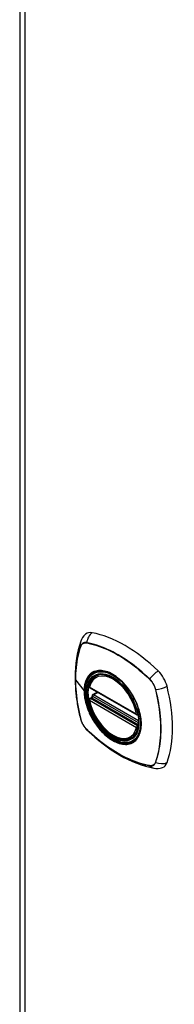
# Model space of a CAD drawing. Header units: inches. Extents: x 168.4 to 197.4, y 53.6 to 105.4.
# Tile 3 of 6: x 168.4 to 169.7, y 79.5 to 88.2. Entities that reach past the tile are written whole.
import ezdxf

# ---------------------------------------------------------------- set-up
doc = ezdxf.new("R2010")
doc.units = ezdxf.units.IN
doc.header["$MEASUREMENT"] = 0
doc.layers.add('Visible Edges(ANSI)', color=7, linetype='Continuous', lineweight=25)
doc.layers.add('Visible Tangent Edges(ANSI)', color=7, linetype='Continuous', lineweight=25)

msp = doc.modelspace()

# ---------------------------------------------------------------- linework, layer by layer
at = {"layer": 'Visible Edges(ANSI)'}
for p, q in [((168.369, 99.7082), (168.369, 65.8391)), ((169.044, 82.401), (169.0545, 82.4071)), ((168.9876, 82.2972), (169.4015, 82.0582)), ((169.0125, 82.2356), (169.0534, 82.2592)), ((168.9876, 82.2017), (169.0015, 82.2097)), ((169.0071, 82.2213), (169.0067, 82.2238)), ((169.357, 81.8589), (169.3675, 81.8649))]:
    msp.add_line(p, q, dxfattribs=at)
at = {"layer": 'Visible Edges(ANSI)', "flags": 128}
for points in [[(168.9504, 82.7684), (168.9426, 82.7614), (168.9354, 82.754), (168.9233, 82.7383), (168.914, 82.7221), (168.9072, 82.706)], [(168.9072, 82.706), (168.8952, 82.6692), (168.8849, 82.6314), (168.8762, 82.5927), (168.8691, 82.553), (168.8636, 82.5125), (168.8598, 82.4711), (168.8575, 82.4291), (168.8567, 82.3863), (168.8574, 82.343), (168.8597, 82.299), (168.8635, 82.2546), (168.8687, 82.2097), (168.8754, 82.1644), (168.8835, 82.1188), (168.8931, 82.0729), (168.904, 82.0268)], [(168.982, 82.3101), (168.9862, 82.325), (168.9914, 82.339), (168.9977, 82.3521), (169.005, 82.3642), (169.0133, 82.3752), (169.0226, 82.3851), (169.0329, 82.3937), (169.044, 82.401)], [(169.2966, 82.321), (169.3153, 82.2987), (169.3331, 82.2752), (169.3498, 82.2506), (169.3654, 82.2251), (169.3797, 82.1989), (169.3926, 82.1721), (169.4041, 82.145), (169.414, 82.1176)], [(169.357, 81.8589), (169.3455, 81.8531), (169.3333, 81.8486), (169.3206, 81.8455), (169.3074, 81.8437), (169.2938, 81.8432), (169.2799, 81.844), (169.2656, 81.8462), (169.2512, 81.8495), (169.2367, 81.8541), (169.222, 81.8599), (169.2073, 81.8669), (169.1926, 81.875), (169.1779, 81.8841), (169.1634, 81.8943), (169.1491, 81.9055), (169.135, 81.9177), (169.1212, 81.9307), (169.1077, 81.9446), (169.0946, 81.9592), (169.082, 81.9746), (169.0698, 81.9906), (169.0583, 82.0072), (169.0473, 82.0243), (169.0369, 82.0419), (169.0273, 82.0598), (169.0183, 82.078), (169.0102, 82.0965), (169.0028, 82.1151), (168.9962, 82.1337), (168.9906, 82.1524), (168.9858, 82.1709), (168.9819, 82.1893)], [(169.0015, 82.2097), (169.004, 82.2117), (169.0061, 82.2148), (169.0071, 82.2183), (169.0071, 82.2213)], [(168.904, 82.0268), (168.9082, 82.0122), (168.9134, 81.9982), (168.9195, 81.9847), (168.9264, 81.9717), (168.9342, 81.9593), (168.9428, 81.9473), (168.9524, 81.9357), (168.9629, 81.9248)], [(168.9629, 81.9248), (168.9973, 81.8922), (169.0323, 81.861), (169.0678, 81.8312), (169.1036, 81.8028), (169.1399, 81.7758), (169.1765, 81.7503), (169.2134, 81.7264), (169.2506, 81.704), (169.288, 81.6833), (169.3256, 81.6643), (169.3633, 81.647), (169.4011, 81.6315), (169.439, 81.6177), (169.477, 81.6059), (169.5149, 81.5959), (169.5527, 81.5879)], [(169.5527, 81.5879), (169.5701, 81.5858), (169.5887, 81.5858), (169.6084, 81.5884), (169.6184, 81.5909), (169.6284, 81.5941)]]:
    msp.add_lwpolyline(points, dxfattribs=at)
at = {"layer": 'Visible Edges(ANSI)'}
for centre, start, end in [((168.9935, 82.3074), 166.55537, 240), ((169.0184, 82.2254), 120, 187.82827), ((168.9935, 82.1915), 120, 190.61096), ((169.4074, 82.0684), 240, 282.63436)]:
    msp.add_arc(centre, 0.0118, start, end, dxfattribs=at)
for centre, major_axis, start_param, end_param in [((169.0473, 82.6208), (-0.0886, 0.1534), 5.825423, 6.381985), ((169.2981, 81.6238), (-0.6398, 1.1081), 5.170151, 5.825423), ((169.1934, 82.1259), (0.1575, -0.2728), 2.363977, 7.060801), ((169.549, 82.3311), (0.0886, -0.1534), 1.113034, 2.028558), ((168.8109, 82.4676), (-0.6398, 1.1081), 3.599355, 4.254627), ((169.549, 81.7519), (0.0886, -0.1534), 6.184386, 6.740947)]:
    msp.add_ellipse(centre, major_axis=major_axis, ratio=0.57735, start_param=start_param, end_param=end_param, dxfattribs=at)
msp.add_ellipse((169.1899, 82.1238), major_axis=(0.1599, -0.277), ratio=0.57735, dxfattribs=at)
at = {"layer": 'Visible Tangent Edges(ANSI)'}
for p, q in [((168.4162, 65.7734), (168.4162, 99.6425)), ((168.9592, 82.6911), (168.9595, 82.6911)), ((168.9074, 82.661), (168.9075, 82.6613)), ((168.8613, 82.3676), (168.9365, 82.2689)), ((169.5138, 82.371), (169.5141, 82.3707)), ((169.3991, 82.0636), (168.9851, 82.3026)), ((169.0184, 82.235), (169.0568, 82.2572)), ((169.4158, 82.0056), (169.0184, 82.235)), ((169.5658, 82.2812), (169.5659, 82.2808)), ((168.9851, 82.1866), (169.3991, 81.9477)), ((168.9935, 82.2011), (169.0049, 82.2077)), ((169.4074, 81.9621), (168.9935, 82.2011)), ((169.0049, 82.2077), (169.4149, 81.9709)), ((169.4159, 81.9879), (169.0131, 82.2205)), ((168.9075, 82.0205), (168.9074, 82.0209)), ((168.9595, 81.9306), (168.9592, 81.9309)), ((169.4143, 81.9661), (169.4074, 81.9621)), ((169.5659, 81.6407), (169.5658, 81.6404)), ((169.5141, 81.6105), (169.5138, 81.6106))]:
    msp.add_line(p, q, dxfattribs=at)
at = {"layer": 'Visible Tangent Edges(ANSI)', "flags": 128}
for points in [[(168.9067, 82.6631), (168.8994, 82.6414), (168.8928, 82.6191), (168.8867, 82.5962), (168.8813, 82.5727), (168.8765, 82.5487), (168.8724, 82.5242), (168.8688, 82.4992), (168.8659, 82.4738), (168.8637, 82.4479), (168.8621, 82.4216), (168.8612, 82.395), (168.8609, 82.368), (168.8612, 82.3406), (168.8622, 82.3129), (168.8638, 82.2848), (168.866, 82.2564), (168.8689, 82.2277), (168.8724, 82.1988), (168.8766, 82.1696), (168.8814, 82.1402), (168.8868, 82.1107), (168.8928, 82.081), (168.8994, 82.0511), (168.9067, 82.0211)], [(168.9593, 82.6935), (168.9563, 82.694), (168.9533, 82.6943), (168.9504, 82.6945), (168.9475, 82.6945), (168.9447, 82.6944), (168.9419, 82.6941), (168.9392, 82.6937), (168.9366, 82.693), (168.9341, 82.6923), (168.9316, 82.6913), (168.9292, 82.6903), (168.9269, 82.689), (168.9246, 82.6876), (168.9225, 82.6861), (168.9204, 82.6844), (168.9185, 82.6826), (168.9166, 82.6806), (168.9149, 82.6785), (168.9133, 82.6762), (168.9117, 82.6739), (168.9103, 82.6713), (168.909, 82.6687), (168.9078, 82.6659), (168.9067, 82.6631)], [(168.9075, 82.6613), (168.9086, 82.6641), (168.9098, 82.6667), (168.9111, 82.6693), (168.9125, 82.6717), (168.914, 82.674), (168.9156, 82.6762), (168.9174, 82.6783), (168.9192, 82.6802), (168.9211, 82.682), (168.9231, 82.6836), (168.9252, 82.6851), (168.9274, 82.6865), (168.9296, 82.6877), (168.932, 82.6888), (168.9344, 82.6897), (168.9369, 82.6905), (168.9395, 82.6911), (168.9421, 82.6915), (168.9448, 82.6919), (168.9476, 82.692), (168.9504, 82.692), (168.9533, 82.6919), (168.9562, 82.6916), (168.9592, 82.6911)], [(169.5153, 82.3725), (169.4928, 82.3938), (169.4702, 82.4145), (169.4473, 82.4346), (169.4243, 82.4541), (169.4011, 82.473), (169.3778, 82.4913), (169.3543, 82.5088), (169.3308, 82.5257), (169.3073, 82.5418), (169.2837, 82.5573), (169.2602, 82.572), (169.2366, 82.5859), (169.2131, 82.5991), (169.1896, 82.6116), (169.1661, 82.6233), (169.1426, 82.6342), (169.1193, 82.6444), (169.096, 82.6538), (169.0729, 82.6624), (169.0499, 82.6703), (169.027, 82.6773), (169.0043, 82.6835), (168.9817, 82.6889), (168.9593, 82.6935)], [(168.9595, 82.6911), (168.9818, 82.6866), (169.0043, 82.6813), (169.0269, 82.6752), (169.0498, 82.6683), (169.0728, 82.6606), (169.0959, 82.6521), (169.1191, 82.6428), (169.1424, 82.6327), (169.1658, 82.6218), (169.1892, 82.6102), (169.2127, 82.5977), (169.2362, 82.5846), (169.2597, 82.5707), (169.2832, 82.556), (169.3067, 82.5406), (169.3302, 82.5244), (169.3536, 82.5075), (169.3769, 82.4899), (169.4002, 82.4717), (169.4233, 82.4528), (169.4462, 82.4332), (169.469, 82.4131), (169.4915, 82.3923), (169.5138, 82.371)], [(168.8613, 82.3676), (168.8614, 82.3811), (168.8617, 82.3945), (168.8621, 82.4078), (168.8626, 82.421), (168.8634, 82.4341), (168.8642, 82.4472), (168.8653, 82.4601), (168.8665, 82.4729), (168.8679, 82.4856), (168.8694, 82.4982), (168.8711, 82.5107), (168.8729, 82.5231), (168.875, 82.5353), (168.8771, 82.5475), (168.8795, 82.5595), (168.8819, 82.5713), (168.8846, 82.583), (168.8874, 82.5946), (168.8903, 82.606), (168.8934, 82.6173), (168.8967, 82.6285), (168.9001, 82.6395), (168.9037, 82.6502), (168.9074, 82.661)], [(168.9944, 82.421), (168.9899, 82.4171), (168.9855, 82.413), (168.9813, 82.4086), (168.9772, 82.404), (168.9733, 82.3991), (168.9696, 82.394), (168.9661, 82.3887), (168.9628, 82.3832), (168.9597, 82.3774), (168.9567, 82.3715), (168.954, 82.3654), (168.9514, 82.359), (168.9491, 82.3525), (168.9469, 82.3457), (168.9449, 82.3388), (168.9432, 82.3317), (168.9416, 82.3244), (168.9403, 82.3169), (168.9391, 82.3092), (168.9382, 82.3014), (168.9374, 82.2935), (168.9369, 82.2854), (168.9366, 82.2772), (168.9365, 82.2689)], [(168.9403, 82.2673), (168.9412, 82.2908), (168.9438, 82.3133), (168.9481, 82.3345), (168.9542, 82.3541), (168.9618, 82.3721), (168.9711, 82.3883), (168.982, 82.4028), (168.9943, 82.4152), (169.0079, 82.4256), (169.0229, 82.4337), (169.039, 82.4397), (169.0561, 82.4435), (169.0743, 82.445), (169.0933, 82.4443), (169.113, 82.4413), (169.1332, 82.4361), (169.1537, 82.4286), (169.1746, 82.419), (169.1956, 82.4073), (169.2165, 82.3936), (169.2371, 82.3781), (169.2574, 82.3608), (169.2772, 82.3417), (169.2964, 82.3211)], [(169.0277, 82.4402), (169.0262, 82.4396), (169.0247, 82.439), (169.0232, 82.4384), (169.0217, 82.4378), (169.0203, 82.4371), (169.0188, 82.4364), (169.0174, 82.4357), (169.0159, 82.435), (169.0145, 82.4343), (169.0131, 82.4335), (169.0117, 82.4327), (169.0103, 82.4319), (169.0089, 82.4311), (169.0075, 82.4303), (169.0062, 82.4295), (169.0048, 82.4286), (169.0035, 82.4277), (169.0022, 82.4268), (169.0008, 82.4259), (168.9995, 82.4249), (168.9982, 82.424), (168.997, 82.423), (168.9957, 82.422), (168.9944, 82.421)], [(169.3495, 82.2544), (169.3381, 82.2713), (169.3262, 82.2878), (169.3138, 82.3037), (169.301, 82.3191), (169.2878, 82.3338), (169.2743, 82.3478), (169.2605, 82.3611), (169.2465, 82.3735), (169.2323, 82.3851), (169.218, 82.3958), (169.2035, 82.4057), (169.1889, 82.4146), (169.1743, 82.4225), (169.1597, 82.4295), (169.1453, 82.4354), (169.131, 82.4402), (169.1169, 82.444), (169.1031, 82.4467), (169.0895, 82.4483), (169.0763, 82.4488), (169.0634, 82.4483), (169.051, 82.4467), (169.0391, 82.444), (169.0277, 82.4402)], [(168.9074, 82.0209), (168.9037, 82.0359), (168.9001, 82.0509), (168.8967, 82.0658), (168.8934, 82.0807), (168.8903, 82.0956), (168.8874, 82.1104), (168.8846, 82.1252), (168.8819, 82.1399), (168.8795, 82.1546), (168.8771, 82.1693), (168.875, 82.1839), (168.873, 82.1985), (168.8711, 82.213), (168.8694, 82.2274), (168.8679, 82.2418), (168.8665, 82.2561), (168.8653, 82.2703), (168.8642, 82.2845), (168.8634, 82.2986), (168.8626, 82.3126), (168.8621, 82.3265), (168.8617, 82.3403), (168.8614, 82.354), (168.8613, 82.3676)], [(169.5141, 82.3707), (169.5171, 82.3678), (169.52, 82.3647), (169.5229, 82.3615), (169.5257, 82.3582), (169.5284, 82.3549), (169.5311, 82.3515), (169.5338, 82.348), (169.5364, 82.3444), (169.5389, 82.3407), (169.5413, 82.337), (169.5436, 82.3332), (169.5459, 82.3294), (169.5481, 82.3255), (169.5502, 82.3216), (169.5522, 82.3176), (169.5541, 82.3136), (169.5559, 82.3096), (169.5577, 82.3056), (169.5593, 82.3015), (169.5608, 82.2974), (169.5622, 82.2934), (169.5635, 82.2893), (169.5647, 82.2852), (169.5658, 82.2812)], [(169.5679, 82.2813), (169.5669, 82.2854), (169.5657, 82.2896), (169.5644, 82.2937), (169.563, 82.2979), (169.5614, 82.302), (169.5598, 82.3062), (169.558, 82.3103), (169.5562, 82.3144), (169.5543, 82.3185), (169.5522, 82.3225), (169.5501, 82.3265), (169.5478, 82.3305), (169.5455, 82.3344), (169.5431, 82.3383), (169.5406, 82.3421), (169.5381, 82.3458), (169.5354, 82.3494), (169.5327, 82.353), (169.53, 82.3565), (169.5271, 82.3599), (169.5242, 82.3632), (169.5213, 82.3664), (169.5183, 82.3695), (169.5153, 82.3725)], [(168.9365, 82.2689), (168.9366, 82.2605), (168.9369, 82.2519), (168.9375, 82.2432), (168.9382, 82.2344), (168.9391, 82.2255), (168.9403, 82.2166), (168.9416, 82.2075), (168.9432, 82.1984), (168.945, 82.1892), (168.9469, 82.1799), (168.9491, 82.1707), (168.9514, 82.1614), (168.954, 82.1521), (168.9567, 82.1427), (168.9597, 82.1333), (168.9628, 82.1239), (168.9662, 82.1145), (168.9697, 82.1051), (168.9734, 82.0957), (168.9772, 82.0864), (168.9813, 82.077), (168.9855, 82.0678), (168.9899, 82.0586), (168.9944, 82.0494)], [(169.414, 82.1176), (169.4275, 82.0697), (169.4357, 82.0231), (169.4383, 81.9787), (169.4354, 81.9375), (169.427, 81.9005), (169.4133, 81.8683), (169.3945, 81.8419), (169.3713, 81.8219), (169.3441, 81.8086), (169.3134, 81.8024), (169.2799, 81.8033), (169.2443, 81.8113), (169.2075, 81.8263), (169.1701, 81.8479), (169.1333, 81.8756), (169.0978, 81.9088), (169.0642, 81.9469), (169.0334, 81.9888), (169.0063, 82.0335), (168.9832, 82.0804), (168.9647, 82.1284), (168.9513, 82.1762), (168.9431, 82.2229), (168.9403, 82.2673)], [(169.3828, 82.1968), (169.3815, 82.1992), (169.3802, 82.2017), (169.379, 82.2042), (169.3777, 82.2066), (169.3764, 82.2091), (169.375, 82.2115), (169.3737, 82.2139), (169.3724, 82.2164), (169.371, 82.2188), (169.3697, 82.2212), (169.3683, 82.2236), (169.3669, 82.226), (169.3655, 82.2284), (169.3641, 82.2308), (169.3627, 82.2332), (169.3613, 82.2356), (169.3598, 82.238), (169.3584, 82.2403), (169.3569, 82.2427), (169.3555, 82.2451), (169.354, 82.2474), (169.3525, 82.2497), (169.351, 82.2521), (169.3495, 82.2544)], [(169.5659, 82.2808), (169.5732, 82.2508), (169.5799, 82.221), (169.5859, 82.1914), (169.5914, 82.1619), (169.5962, 82.1326), (169.6004, 82.1035), (169.6039, 82.0746), (169.6068, 82.046), (169.6091, 82.0177), (169.6107, 81.9897), (169.6117, 81.962), (169.612, 81.9347), (169.6117, 81.9078), (169.6108, 81.8812), (169.6092, 81.855), (169.6069, 81.8292), (169.604, 81.8038), (169.6005, 81.7789), (169.5963, 81.7545), (169.5914, 81.7306), (169.586, 81.7072), (169.5799, 81.6844), (169.5732, 81.6623), (169.5659, 81.6407)], [(169.5679, 81.6394), (169.5751, 81.661), (169.5818, 81.6833), (169.5878, 81.7062), (169.5931, 81.7297), (169.5979, 81.7537), (169.602, 81.7782), (169.6055, 81.8032), (169.6084, 81.8286), (169.6106, 81.8545), (169.6122, 81.8808), (169.6131, 81.9075), (169.6134, 81.9345), (169.6131, 81.9618), (169.6121, 81.9896), (169.6105, 82.0176), (169.6083, 82.046), (169.6054, 82.0746), (169.6019, 82.1035), (169.5978, 82.1327), (169.5931, 82.1621), (169.5877, 82.1916), (169.5817, 82.2214), (169.5751, 82.2513), (169.5679, 82.2813)], [(169.0013, 82.2096), (169.0013, 82.2095), (169.0012, 82.2095), (169.0012, 82.2094), (169.0012, 82.2094), (169.0012, 82.2094), (169.0013, 82.2093), (169.0013, 82.2093), (169.0013, 82.2092), (169.0014, 82.2092), (169.0015, 82.2091), (169.0015, 82.2091), (169.0016, 82.209), (169.0017, 82.209), (169.0018, 82.2089), (169.0019, 82.2089), (169.002, 82.2088), (169.0022, 82.2088), (169.0023, 82.2087), (169.0025, 82.2086), (169.0026, 82.2086), (169.0028, 82.2085), (169.003, 82.2085), (169.0032, 82.2084), (169.0034, 82.2083)], [(169.0015, 82.2097), (169.0015, 82.2097), (169.0014, 82.2097), (169.0014, 82.2097), (169.0014, 82.2097), (169.0014, 82.2097), (169.0014, 82.2097), (169.0014, 82.2097), (169.0014, 82.2097), (169.0014, 82.2097), (169.0014, 82.2096), (169.0014, 82.2096), (169.0014, 82.2096), (169.0014, 82.2096), (169.0013, 82.2096), (169.0013, 82.2096), (169.0013, 82.2096), (169.0013, 82.2096), (169.0013, 82.2096), (169.0013, 82.2096), (169.0013, 82.2096), (169.0013, 82.2096), (169.0013, 82.2096), (169.0013, 82.2096), (169.0013, 82.2096)], [(169.0034, 82.2083), (169.0034, 82.2083), (169.0035, 82.2083), (169.0035, 82.2083), (169.0036, 82.2082), (169.0037, 82.2082), (169.0037, 82.2082), (169.0038, 82.2082), (169.0039, 82.2081), (169.0039, 82.2081), (169.004, 82.2081), (169.0041, 82.2081), (169.0041, 82.208), (169.0042, 82.208), (169.0042, 82.208), (169.0043, 82.208), (169.0044, 82.2079), (169.0044, 82.2079), (169.0045, 82.2079), (169.0045, 82.2078), (169.0046, 82.2078), (169.0047, 82.2078), (169.0047, 82.2077), (169.0048, 82.2077), (169.0049, 82.2077)], [(169.0071, 82.2227), (169.0071, 82.2227), (169.0071, 82.2226), (169.0071, 82.2226), (169.0071, 82.2225), (169.0071, 82.2224), (169.0071, 82.2224), (169.0071, 82.2223), (169.007, 82.2223), (169.007, 82.2222), (169.007, 82.2222), (169.007, 82.2221), (169.007, 82.2221), (169.007, 82.222), (169.007, 82.2219), (169.007, 82.2219), (169.007, 82.2218), (169.007, 82.2217), (169.007, 82.2217), (169.007, 82.2216), (169.0071, 82.2216), (169.0071, 82.2215), (169.0071, 82.2214), (169.0071, 82.2214), (169.0071, 82.2213)], [(169.0102, 82.222), (169.01, 82.2221), (169.0098, 82.2222), (169.0096, 82.2222), (169.0094, 82.2223), (169.0093, 82.2223), (169.0091, 82.2224), (169.0089, 82.2224), (169.0088, 82.2225), (169.0086, 82.2225), (169.0085, 82.2225), (169.0083, 82.2226), (169.0082, 82.2226), (169.0081, 82.2226), (169.008, 82.2227), (169.0078, 82.2227), (169.0077, 82.2227), (169.0076, 82.2227), (169.0075, 82.2227), (169.0075, 82.2227), (169.0074, 82.2227), (169.0073, 82.2227), (169.0072, 82.2227), (169.0072, 82.2227), (169.0071, 82.2227)], [(169.0131, 82.2205), (169.013, 82.2206), (169.0129, 82.2207), (169.0127, 82.2207), (169.0126, 82.2208), (169.0125, 82.2209), (169.0124, 82.2209), (169.0122, 82.221), (169.0121, 82.2211), (169.012, 82.2211), (169.0119, 82.2212), (169.0118, 82.2213), (169.0116, 82.2213), (169.0115, 82.2214), (169.0114, 82.2214), (169.0113, 82.2215), (169.0111, 82.2216), (169.011, 82.2216), (169.0109, 82.2217), (169.0108, 82.2217), (169.0107, 82.2218), (169.0105, 82.2219), (169.0104, 82.2219), (169.0103, 82.222), (169.0102, 82.222)], [(169.3828, 81.8252), (169.3917, 81.8332), (169.4, 81.8422), (169.4077, 81.8522), (169.4146, 81.8631), (169.4207, 81.8748), (169.4261, 81.8874), (169.4307, 81.9007), (169.4345, 81.9148), (169.4374, 81.9296), (169.4395, 81.945), (169.4408, 81.961), (169.4412, 81.9777), (169.4408, 81.9947), (169.4395, 82.0122), (169.4374, 82.0299), (169.4344, 82.0481), (169.4306, 82.0665), (169.426, 82.0852), (169.4206, 82.1039), (169.4145, 82.1227), (169.4076, 82.1414), (169.4, 82.16), (169.3917, 82.1785), (169.3828, 82.1968)], [(168.9067, 82.0211), (168.9078, 82.017), (168.909, 82.0129), (168.9103, 82.0087), (168.9117, 82.0046), (168.9132, 82.0004), (168.9149, 81.9963), (168.9166, 81.9922), (168.9185, 81.9881), (168.9204, 81.984), (168.9225, 81.98), (168.9246, 81.9759), (168.9269, 81.972), (168.9292, 81.9681), (168.9316, 81.9642), (168.9341, 81.9604), (168.9366, 81.9567), (168.9393, 81.953), (168.942, 81.9495), (168.9447, 81.946), (168.9475, 81.9426), (168.9504, 81.9392), (168.9533, 81.936), (168.9563, 81.9329), (168.9593, 81.9299)], [(168.9592, 81.9309), (168.9562, 81.9339), (168.9533, 81.937), (168.9504, 81.9402), (168.9476, 81.9434), (168.9448, 81.9468), (168.9421, 81.9502), (168.9395, 81.9537), (168.9369, 81.9573), (168.9344, 81.9609), (168.932, 81.9647), (168.9296, 81.9684), (168.9274, 81.9723), (168.9252, 81.9762), (168.9231, 81.9801), (168.9211, 81.984), (168.9192, 81.988), (168.9174, 81.9921), (168.9156, 81.9961), (168.914, 82.0002), (168.9125, 82.0042), (168.9111, 82.0083), (168.9098, 82.0124), (168.9086, 82.0164), (168.9075, 82.0205)], [(168.9944, 82.0494), (168.9957, 82.0469), (168.9969, 82.0445), (168.9982, 82.042), (168.9995, 82.0396), (169.0008, 82.0371), (169.0021, 82.0347), (169.0035, 82.0322), (169.0048, 82.0298), (169.0062, 82.0274), (169.0075, 82.0249), (169.0089, 82.0225), (169.0103, 82.0201), (169.0117, 82.0177), (169.0131, 82.0153), (169.0145, 82.0129), (169.0159, 82.0106), (169.0174, 82.0082), (169.0188, 82.0058), (169.0203, 82.0035), (169.0217, 82.0011), (169.0232, 81.9988), (169.0247, 81.9964), (169.0262, 81.9941), (169.0277, 81.9918)], [(169.0277, 81.9918), (169.0391, 81.9749), (169.0511, 81.9585), (169.0636, 81.9426), (169.0764, 81.9272), (169.0897, 81.9125), (169.1033, 81.8985), (169.1171, 81.8853), (169.1311, 81.8729), (169.1453, 81.8613), (169.1598, 81.8506), (169.1743, 81.8408), (169.1889, 81.8318), (169.2035, 81.8239), (169.218, 81.817), (169.2324, 81.8111), (169.2467, 81.8062), (169.2607, 81.8025), (169.2745, 81.7997), (169.288, 81.7981), (169.3012, 81.7975), (169.314, 81.798), (169.3263, 81.7996), (169.3382, 81.8023), (169.3495, 81.806)], [(168.9593, 81.9299), (168.9817, 81.9086), (169.0043, 81.8879), (169.0272, 81.8677), (169.0502, 81.8482), (169.0733, 81.8293), (169.0966, 81.811), (169.12, 81.7934), (169.1435, 81.7766), (169.167, 81.7604), (169.1906, 81.745), (169.2141, 81.7303), (169.2376, 81.7163), (169.2612, 81.7031), (169.2847, 81.6907), (169.3082, 81.679), (169.3317, 81.668), (169.3551, 81.6578), (169.3783, 81.6485), (169.4015, 81.6399), (169.4246, 81.6321), (169.4475, 81.6251), (169.4703, 81.6189), (169.4929, 81.6135), (169.5153, 81.609)], [(169.5138, 81.6106), (169.4915, 81.6151), (169.469, 81.6204), (169.4464, 81.6265), (169.4236, 81.6334), (169.4006, 81.6411), (169.3775, 81.6496), (169.3543, 81.6589), (169.331, 81.669), (169.3076, 81.6799), (169.2842, 81.6916), (169.2607, 81.704), (169.2372, 81.7171), (169.2137, 81.7311), (169.1902, 81.7457), (169.1667, 81.7612), (169.1432, 81.7773), (169.1198, 81.7942), (169.0964, 81.8118), (169.0732, 81.83), (169.0501, 81.8489), (169.0271, 81.8685), (169.0044, 81.8886), (168.9818, 81.9094), (168.9595, 81.9306)], [(169.3495, 81.806), (169.351, 81.8066), (169.3525, 81.8072), (169.354, 81.8078), (169.3555, 81.8084), (169.3569, 81.8091), (169.3584, 81.8098), (169.3598, 81.8105), (169.3613, 81.8112), (169.3627, 81.8119), (169.3641, 81.8127), (169.3655, 81.8134), (169.3669, 81.8142), (169.3683, 81.815), (169.3696, 81.8159), (169.371, 81.8167), (169.3724, 81.8176), (169.3737, 81.8185), (169.375, 81.8194), (169.3763, 81.8203), (169.3777, 81.8212), (169.379, 81.8222), (169.3802, 81.8232), (169.3815, 81.8242), (169.3828, 81.8252)], [(169.5658, 81.6404), (169.5647, 81.6376), (169.5635, 81.6349), (169.5622, 81.6324), (169.5608, 81.6299), (169.5593, 81.6276), (169.5577, 81.6254), (169.5559, 81.6234), (169.5541, 81.6215), (169.5522, 81.6197), (169.5502, 81.618), (169.5481, 81.6165), (169.5459, 81.6152), (169.5436, 81.614), (169.5413, 81.6129), (169.5389, 81.612), (169.5364, 81.6112), (169.5338, 81.6106), (169.5312, 81.6101), (169.5285, 81.6098), (169.5257, 81.6097), (169.5229, 81.6096), (169.52, 81.6098), (169.5171, 81.6101), (169.5141, 81.6105)], [(169.5153, 81.609), (169.5183, 81.6085), (169.5213, 81.6081), (169.5242, 81.6079), (169.5271, 81.6079), (169.53, 81.6081), (169.5327, 81.6084), (169.5354, 81.6088), (169.5381, 81.6094), (169.5406, 81.6102), (169.5431, 81.6111), (169.5455, 81.6122), (169.5478, 81.6135), (169.5501, 81.6148), (169.5522, 81.6164), (169.5543, 81.6181), (169.5562, 81.6199), (169.558, 81.6219), (169.5598, 81.624), (169.5614, 81.6262), (169.5629, 81.6286), (169.5644, 81.6311), (169.5657, 81.6337), (169.5669, 81.6365), (169.5679, 81.6394)]]:
    msp.add_lwpolyline(points, dxfattribs=at)
at = {"layer": 'Visible Tangent Edges(ANSI)'}
for centre, major_axis, ratio, start_param, end_param in [((169.0451, 82.6819), (-0.0215, -0.1161), 0.732433, 3.838794, 4.748151), ((169.0185, 82.6665), (-0.1113, 0.0395), 0.732433, 0, 0.489359), ((168.916, 82.6633), (0.00929, -0.00325), 0.728939, 3.628045, 3.868691), ((168.9665, 82.6925), (-0.00187, -0.00966), 0.73228, 4.754378, 4.995024), ((169.1924, 82.1253), (-0.1732, 0.3), 0.57735, 5.055237, 10.652726), ((169.1921, 82.1251), (-0.1506, 0.2608), 0.57735, 4.164956, 6.830618), ((169.2005, 82.1299), (-0.1565, 0.2711), 0.57735, 6.166197, 6.283185), ((169.5742, 82.3764), (-0.0822, -0.0848), 0.360844, 4.183447, 5.092804), ((169.5202, 82.3728), (-0.00681, -0.0071), 0.362844, 5.090715, 5.331361), ((168.941, 82.2701), (0.00492, 0), 0.57735, 3.5561, 4.570492), ((168.9935, 82.3074), (-0.0115, 0.0027), 0.697177, 0, 0.936254), ((168.9935, 82.3074), (-0.0059, -0.0102), 0.57735, 5.497787, 6.283185), ((169.0184, 82.2254), (-0.0059, -0.0102), 0.57735, 3.926991, 5.351326), ((169.0184, 82.2254), (-0.0059, 0.0102), 0.57735, 5.497787, 6.283185), ((169.5707, 82.2854), (-0.00956, -0.00235), 0.362844, 0.951824, 1.19247), ((169.6008, 82.3304), (-0.1145, -0.0288), 0.360844, 1.190381, 2.099738), ((168.9935, 82.1915), (-0.0116, -0.0022), 0.424984, 0, 0.691657), ((168.9935, 82.1915), (-0.0059, -0.0102), 0.57735, 3.926991, 5.497787), ((169.1921, 82.1251), (0.1506, -0.2608), 0.57735, 4.164956, 6.830618), ((168.9935, 82.1915), (-0.0059, 0.0102), 0.57735, 5.497787, 6.283185), ((168.9958, 82.22), (0.0018, -0.0117), 0.983841, 0.332621, 1.648576), ((169.0019, 82.2187), (0.0039, 0.0112), 0.653911, 3.808835, 5.235416), ((169.0049, 82.2173), (0.0059, 0.0102), 0.57735, 3.926991, 5.335914), ((169.0184, 82.2254), (-0.0117, -0.0016), 0.470841, 0, 0.203742), ((169.4074, 82.0684), (-0.0059, -0.0102), 0.57735, 5.497787, 6.283185), ((169.4074, 82.0684), (-0.0116, -0.0022), 0.424984, 0.691657, 1.603666), ((169.0185, 82.0556), (-0.1145, -0.0288), 0.360844, 0, 0.144706), ((168.916, 82.024), (-0.00955, -0.00239), 0.366185, 0.145032, 0.385678), ((168.9665, 81.9366), (-0.00685, -0.00707), 0.366185, 5.897507, 6.138153), ((169.0451, 82.0095), (-0.0822, -0.0848), 0.360844, 6.13848, 6.283185), ((169.4074, 81.9525), (0.0059, 0.0102), 0.57735, 0.785398, 2.356194), ((169.4074, 81.9525), (0.0115, -0.0027), 0.697177, 4.077847, 5.160757), ((169.4074, 81.9525), (0.0059, -0.0102), 0.57735, 1.624298, 2.356194), ((169.2005, 82.1299), (0.1565, -0.2711), 0.57735, 0, 0.116988), ((169.5707, 81.646), (-0.0093, 0.00321), 0.73228, 1.288161, 1.528808), ((169.6008, 81.7194), (0.1113, -0.0395), 0.732433, 4.676627, 5.585984), ((169.5202, 81.6169), (-0.00183, -0.00967), 0.728939, 5.556087, 5.796733), ((169.5742, 81.7041), (-0.0215, -0.1161), 0.732433, 5.793826, 6.283185)]:
    msp.add_ellipse(centre, major_axis=major_axis, ratio=ratio, start_param=start_param, end_param=end_param, dxfattribs=at)
for centre, major_axis in [((169.193, 82.1256), (-0.1711, 0.2964)), ((169.19, 82.1239), (0.1627, -0.2818)), ((169.1899, 82.1238), (-0.1621, 0.2808))]:
    msp.add_ellipse(centre, major_axis=major_axis, ratio=0.57735, dxfattribs=at)

doc.saveas('drawing.dxf')
